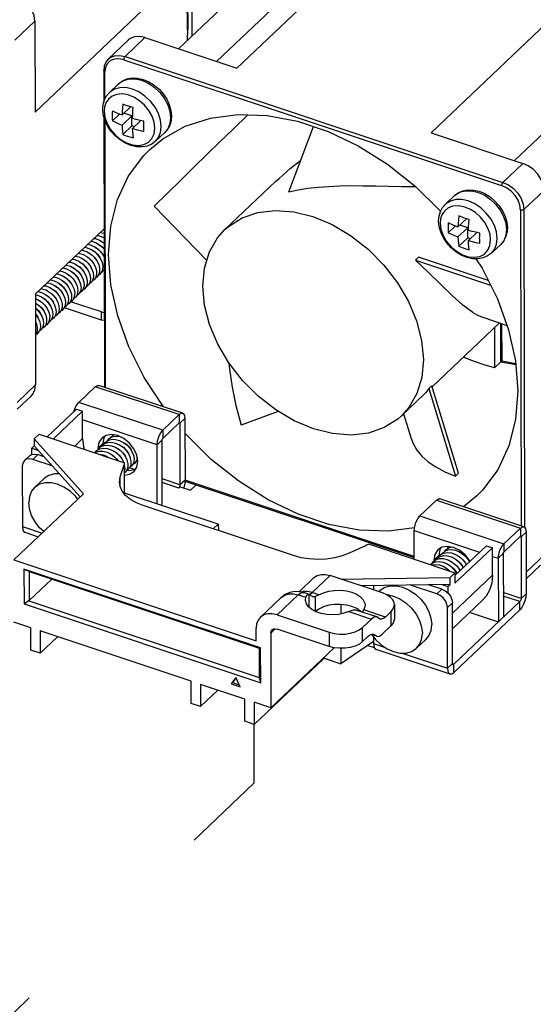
# Model space of a CAD drawing. Extents: x 0 to 1189, y 0 to 841.
# Tile 56 of 256: x 669 to 683, y 206 to 234. Entities that reach past the tile are written whole.
import ezdxf

# ---------------------------------------------------------------- set-up
doc = ezdxf.new("R2010")
doc.units = 0
doc.header["$LTSCALE"] = 65.395
doc.linetypes.add('DASHED', pattern=[0.2, 0.1, -0.1])
doc.layers.get('0').update_dxf_attribs({"linetype": 'CONTINUOUS'})
for name, color, linetype in [('02___PRT_ALL_AXES', 7, 'CONTINUOUS'), ('03_ALL_AXES', 7, 'CONTINUOUS'), ('20_ALL_FEATURES', 7, 'CONTINUOUS')]:
    doc.layers.add(name, color=color, linetype=linetype)

msp = doc.modelspace()

# ---------------------------------------------------------------- linework, layer by layer
at = {"color": 7, "linetype": 'Continuous'}
for p, q in [((673.403, 234.03), (673.393, 238.423)), ((673.403, 238.444), (673.413, 234.051)), ((673.544, 233.87), (673.536, 237.612)), ((673.15, 233.496), (676.121, 236.312)), ((678.326, 236.262), (674.821, 232.94)), ((674.242, 233.133), (676.82, 235.576)), ((672.541, 235.005), (669.036, 231.684)), ((683.892, 234.41), (680.387, 231.088)), ((669.03, 234.289), (668.458, 233.746)), ((669.03, 234.289), (669.036, 231.684)), ((673.408, 233.74), (673.413, 234.051)), ((672.188, 233.816), (671.616, 233.274)), ((672.188, 233.816), (674.821, 232.94)), ((673.403, 234.03), (673.399, 233.732)), ((671.708, 233.746), (671.136, 233.203)), ((671.616, 233.274), (682.448, 229.67)), ((671.581, 233.182), (682.412, 229.578)), ((682.778, 230.293), (685.749, 233.108)), ((671.006, 232.875), (671.008, 231.971)), ((671.042, 232.065), (671.04, 232.841)), ((671.168, 232.244), (671.433, 232.496)), ((671.433, 232.496), (671.447, 232.509)), ((671.778, 231.834), (671.53, 231.6)), ((671.009, 231.556), (671.026, 223.804)), ((671.46, 231.628), (671.254, 231.433)), ((671.811, 231.576), (671.531, 231.31)), ((671.811, 231.576), (671.585, 231.651)), ((671.812, 231.286), (671.811, 231.576)), ((672.902, 231.706), (672.923, 231.522)), ((675.14, 231.606), (674.715, 231.195)), ((671.06, 223.793), (671.043, 231.439)), ((671.812, 231.286), (671.555, 231.043)), ((671.886, 231.262), (671.812, 231.286)), ((672.074, 231.439), (671.832, 231.21)), ((676.307, 229.404), (677.014, 231.272)), ((672.492, 230.847), (672.757, 231.099)), ((680.387, 231.088), (683.02, 230.213)), ((682.448, 229.67), (683.02, 230.213)), ((675.932, 229.693), (674.481, 228.317)), ((675.93, 229.691), (676.032, 229.786)), ((680.796, 229.041), (681.061, 229.293)), ((681.061, 229.293), (681.076, 229.306)), ((683.623, 229.433), (683.051, 228.891)), ((673.964, 227.434), (672.454, 228.99)), ((682.955, 228.877), (682.975, 219.829)), ((683.051, 228.891), (683.071, 219.786)), ((681.088, 228.424), (680.882, 228.229)), ((681.406, 228.631), (681.158, 228.396)), ((681.439, 228.372), (681.213, 228.448)), ((682.53, 228.503), (682.551, 228.319)), ((671.016, 228.34), (669.047, 226.474)), ((681.439, 228.372), (681.159, 228.107)), ((681.44, 228.083), (681.439, 228.372)), ((681.702, 228.236), (681.46, 228.007)), ((681.44, 228.083), (681.183, 227.84)), ((681.514, 228.058), (681.44, 228.083)), ((682.12, 227.644), (682.386, 227.896)), ((680.028, 227.526), (679.939, 227.442)), ((679.939, 227.442), (682.097, 226.724)), ((682.028, 226.861), (680.028, 227.526)), ((681.676, 227.482), (681.85, 227.216)), ((671.018, 227.125), (670.991, 227.134)), ((673.85, 226.701), (673.897, 227.213)), ((669.047, 226.474), (669.053, 223.87)), ((670.942, 225.96), (670.056, 226.254)), ((670.942, 225.96), (671.021, 225.942)), ((670.942, 225.728), (670.942, 225.96)), ((682.348, 225.647), (680.42, 223.82)), ((681.84, 225.816), (682.566, 225.575)), ((682.39, 224.533), (682.387, 225.634)), ((682.412, 225.626), (682.414, 224.561)), ((682.208, 225.514), (682.211, 224.364)), ((682.211, 224.364), (682.39, 224.533)), ((682.39, 224.533), (682.817, 224.454)), ((682.413, 224.563), (682.815, 224.483)), ((668.52, 223.364), (669.053, 223.87)), ((680.194, 223.605), (679.537, 222.983)), ((680.412, 223.847), (680.323, 223.763)), ((680.323, 223.763), (681.087, 221.26)), ((681.177, 221.345), (680.412, 223.847)), ((668.933, 223.562), (668.521, 223.171)), ((669.389, 222.379), (670.224, 223.171)), ((669.562, 222.322), (670.398, 223.114)), ((670.224, 223.171), (670.398, 223.114)), ((670.4, 222.332), (670.398, 223.114)), ((676.005, 223.112), (674.941, 222.722)), ((679.601, 223.043), (679.818, 222.335)), ((672.697, 222.339), (673.171, 222.788)), ((673.189, 222.776), (673.169, 222.782)), ((673.17, 223.019), (673.171, 222.788)), ((673.187, 222.785), (673.189, 222.776)), ((673.332, 222.911), (673.189, 222.776)), ((673.189, 222.776), (673.192, 221.01)), ((672.696, 222.57), (672.697, 222.339)), ((669.151, 222.459), (669.011, 222.326)), ((669.011, 222.326), (670.43, 220.755)), ((669.011, 222.326), (669.011, 222.123)), ((669.151, 222.459), (671.603, 221.643)), ((670.4, 222.332), (670.174, 222.118)), ((672.536, 222.157), (672.679, 222.293)), ((672.683, 220.469), (672.679, 222.293)), ((669.011, 222.123), (668.946, 222.061)), ((668.946, 222.061), (669.119, 222.003)), ((668.946, 221.878), (668.946, 222.061)), ((670.332, 220.661), (669.011, 222.123)), ((668.875, 221.837), (668.732, 221.702)), ((668.875, 221.837), (668.938, 221.876)), ((669.115, 221.873), (668.972, 221.737)), ((669.29, 221.815), (669.115, 221.873)), ((671.603, 221.634), (671.603, 221.643)), ((671.605, 220.739), (671.603, 221.634)), ((671.479, 221.235), (671.594, 221.578)), ((671.594, 221.578), (671.596, 220.75)), ((671.885, 221.445), (671.743, 221.492)), ((671.454, 221.088), (671.479, 221.235)), ((671.48, 220.947), (671.479, 221.235)), ((673.192, 221.01), (672.681, 221.18)), ((673.157, 220.918), (672.682, 221.076)), ((673.336, 221.146), (673.192, 221.01)), ((673.333, 221.118), (679.909, 218.931)), ((679.909, 218.959), (673.336, 221.146)), ((681.087, 221.26), (681.177, 221.345)), ((673.157, 220.918), (673.193, 220.952)), ((673.165, 220.927), (673.157, 220.918)), ((673.172, 220.938), (673.165, 220.927)), ((673.18, 220.955), (673.172, 220.938)), ((673.177, 220.926), (673.172, 220.938)), ((673.192, 221.01), (673.191, 220.993)), ((673.193, 220.952), (673.493, 220.852)), ((673.493, 220.852), (673.66, 221.01)), ((668.427, 218.857), (670.43, 220.755)), ((674.29, 219.881), (671.606, 220.774)), ((681.704, 220.696), (681.318, 220.38)), ((676.443, 218.981), (672.139, 220.413)), ((672.641, 220.43), (672.683, 220.469)), ((674.147, 219.745), (674.29, 219.881)), ((674.291, 219.705), (674.284, 219.699)), ((674.29, 219.881), (674.291, 219.705)), ((682.949, 219.766), (682.949, 219.534)), ((683.11, 219.658), (682.967, 219.522)), ((682.949, 219.534), (682.475, 219.085)), ((682.947, 219.529), (682.967, 219.522)), ((682.966, 219.532), (682.967, 219.522)), ((682.967, 219.522), (682.971, 217.757)), ((678.524, 219.273), (678.044, 219.051)), ((678.621, 219.308), (681.073, 218.492)), ((680.867, 219.189), (680.859, 219.245)), ((681.973, 219.263), (681.073, 218.41)), ((682.146, 219.205), (681.074, 218.188)), ((681.973, 219.263), (682.146, 219.205)), ((682.148, 218.422), (682.146, 219.205)), ((682.475, 219.317), (682.475, 219.085)), ((668.427, 218.857), (675.373, 216.546)), ((682.315, 218.904), (682.458, 219.039)), ((682.458, 219.039), (682.462, 217.216)), ((683.113, 218.509), (683.646, 219.014)), ((675.503, 216.342), (668.719, 218.598)), ((668.719, 218.598), (668.864, 218.532)), ((668.719, 218.598), (668.722, 217.6)), ((668.873, 218.526), (668.864, 218.532)), ((668.864, 218.532), (668.865, 217.693)), ((683.525, 218.707), (683.113, 218.316)), ((668.865, 217.693), (669.518, 218.312)), ((668.873, 218.526), (675.466, 216.333)), ((677.019, 218.341), (676.605, 217.949)), ((676.981, 217.921), (677.5, 218.412)), ((678.995, 217.915), (677.5, 218.412)), ((677.824, 218.304), (680.933, 218.359)), ((681.073, 218.492), (680.933, 218.359)), ((680.933, 218.157), (680.933, 218.359)), ((682.148, 218.422), (681.001, 217.335)), ((681.073, 218.492), (681.074, 218.188)), ((680.933, 218.157), (678.403, 218.112)), ((680.699, 218.019), (680.317, 218.146)), ((680.699, 218.019), (680.556, 217.883)), ((680.694, 218.152), (680.868, 218.095)), ((680.868, 218.095), (680.933, 218.157)), ((680.868, 218.095), (680.868, 217.911)), ((668.722, 217.6), (668.841, 217.69)), ((668.865, 217.693), (668.841, 217.69)), ((675.474, 215.483), (668.841, 217.69)), ((675.493, 217.213), (676.082, 217.772)), ((675.973, 217.284), (676.583, 217.862)), ((676.082, 217.772), (676.096, 217.784)), ((676.082, 217.772), (676.082, 217.772)), ((676.583, 217.862), (676.8, 217.79)), ((676.738, 217.922), (676.625, 217.948)), ((676.72, 217.95), (676.673, 217.937)), ((676.847, 217.951), (676.72, 217.95)), ((676.897, 217.869), (676.738, 217.922)), ((676.789, 217.716), (676.8, 217.79)), ((676.981, 217.921), (676.847, 217.951)), ((676.911, 217.864), (676.897, 217.868)), ((676.897, 217.498), (676.897, 217.868)), ((676.909, 217.872), (676.924, 217.877)), ((676.924, 217.877), (676.981, 217.921)), ((677.171, 217.857), (676.981, 217.921)), ((677.065, 217.805), (677.066, 217.387)), ((681.872, 217.714), (681.002, 216.889)), ((682.971, 217.757), (682.46, 217.927)), ((682.935, 217.665), (682.46, 217.823)), ((683.114, 217.892), (682.971, 217.757)), ((668.722, 217.6), (675.505, 215.343)), ((677.799, 217.584), (677.799, 217.31)), ((678.219, 217.428), (678.233, 217.424)), ((678.835, 217.224), (678.233, 217.424)), ((679.078, 217.223), (678.459, 217.429)), ((679.337, 217.577), (679.338, 217.172)), ((681, 217.629), (680.857, 217.494)), ((681.004, 215.893), (681, 217.629)), ((681.04, 215.869), (682.935, 217.665)), ((682.936, 217.433), (682.935, 217.665)), ((675.973, 217.284), (677.468, 216.787)), ((678.034, 217.379), (678.68, 217.164)), ((678.387, 217.373), (678.369, 217.393)), ((678.68, 217.164), (678.427, 216.925)), ((678.922, 217.163), (678.835, 217.224)), ((679.239, 217.376), (679.078, 217.223)), ((679.239, 217.376), (679.24, 216.97)), ((668.913, 216.915), (668.431, 217.075)), ((668.914, 216.278), (668.913, 216.915)), ((675.373, 216.546), (675.372, 216.906)), ((675.794, 216.765), (675.923, 216.888)), ((677.469, 216.382), (675.974, 216.879)), ((678.428, 216.52), (678.427, 216.925)), ((679.24, 216.97), (678.988, 216.731)), ((673.512, 215.385), (669.183, 216.825)), ((669.183, 216.825), (669.185, 216.188)), ((669.185, 216.188), (669.682, 216.659)), ((675.794, 216.765), (675.798, 214.624)), ((677.468, 216.787), (677.469, 216.382)), ((678.589, 216.673), (678.428, 216.52)), ((678.589, 216.673), (678.646, 216.716)), ((678.832, 216.672), (678.671, 216.725)), ((678.694, 216.734), (678.788, 216.702)), ((678.745, 216.733), (678.832, 216.672)), ((669.185, 216.188), (668.914, 216.278)), ((675.503, 216.342), (675.467, 216.336)), ((675.468, 215.496), (675.467, 216.336)), ((675.505, 215.343), (675.503, 216.342)), ((677.615, 216.345), (675.798, 214.624)), ((677.801, 216.329), (677.802, 215.885)), ((678.74, 216.521), (677.802, 215.885)), ((675.318, 214.147), (677.321, 216.045)), ((677.321, 216.067), (677.321, 216.045)), ((677.321, 216.045), (677.802, 215.885)), ((680.861, 215.757), (681.004, 215.893)), ((681.006, 215.88), (681.04, 215.869)), ((681.029, 215.861), (681.04, 215.869)), ((681.041, 215.637), (681.04, 215.869)), ((674.789, 215.487), (674.66, 215.313)), ((674.793, 215.478), (674.696, 215.347)), ((674.92, 215.227), (674.789, 215.487)), ((675.474, 215.483), (675.468, 215.496)), ((675.505, 215.343), (675.474, 215.483)), ((673.513, 214.748), (673.512, 215.385)), ((675.046, 214.874), (673.782, 215.294)), ((673.782, 215.294), (673.784, 214.658)), ((674.66, 215.313), (674.696, 215.347)), ((674.66, 215.313), (674.92, 215.227)), ((674.696, 215.347), (674.892, 215.282)), ((673.784, 214.658), (674.281, 215.129)), ((675.048, 214.237), (675.046, 214.874)), ((673.784, 214.658), (673.513, 214.748)), ((675.798, 214.624), (675.317, 214.784)), ((675.317, 214.784), (675.318, 214.147)), ((675.318, 214.147), (675.048, 214.237))]:
    msp.add_line(p, q, dxfattribs=at)
at = {"color": 3, "linetype": 'Continuous'}
for p, q in [((670.942, 225.728), (669.878, 226.082)), ((671.021, 225.711), (670.942, 225.728)), ((670.763, 223.82), (670.289, 223.371)), ((673.17, 223.019), (670.763, 223.82)), ((673.27, 223.058), (670.863, 223.858)), ((672.696, 222.57), (670.289, 223.371)), ((670.151, 223.102), (670.176, 223.187)), ((672.536, 222.157), (670.399, 222.868)), ((672.696, 222.57), (673.17, 223.019)), ((673.332, 222.911), (673.336, 221.146)), ((672.54, 220.463), (672.536, 222.157)), ((669.527, 221.553), (668.972, 221.737)), ((668.672, 221.548), (668.676, 219.811)), ((680.068, 220.118), (680.542, 220.567)), ((680.542, 220.567), (682.949, 219.766)), ((683.049, 219.804), (680.642, 220.605)), ((680.068, 220.118), (682.475, 219.317)), ((668.676, 219.811), (669.237, 219.624)), ((679.908, 219.705), (681.781, 219.081)), ((679.909, 218.879), (679.908, 219.705)), ((682.949, 219.766), (682.475, 219.317)), ((683.11, 219.658), (683.114, 217.892)), ((668.744, 219.649), (669.128, 219.521)), ((682.147, 218.959), (682.315, 218.904)), ((682.315, 218.904), (682.319, 217.08)), ((678.736, 218.118), (678.737, 218.001)), ((680.556, 217.883), (679.795, 218.136)), ((680.861, 215.757), (680.857, 217.494)), ((682.936, 217.433), (681.041, 215.637)), ((682.319, 217.08), (681.493, 217.355)), ((678.74, 216.652), (678.74, 216.463)), ((678.577, 216.411), (678.762, 216.349)), ((678.74, 216.463), (679.07, 216.353)), ((678.74, 216.463), (678.747, 216.389)), ((678.808, 216.3), (680.929, 215.594)), ((679.557, 216.191), (680.861, 215.757))]:
    msp.add_line(p, q, dxfattribs=at)
at = {"color": 7, "linetype": 'DASHED'}
for p, q in [((675.322, 212.478), (675.318, 214.147)), ((654.688, 192.762), (675.322, 212.478))]:
    msp.add_line(p, q, dxfattribs=at)
at = {"color": 7, "linetype": 'Continuous'}
for points in [[(669.03, 234.289), (669.01, 234.446), (668.949, 234.605), (668.853, 234.756), (668.729, 234.89), (668.584, 234.996), (668.427, 235.068)], [(673.413, 234.051), (673.412, 234.045), (673.403, 234.03)], [(672.188, 233.816), (672.032, 233.848), (671.887, 233.839), (671.763, 233.788), (671.708, 233.745)], [(671.136, 233.203), (671.066, 233.114), (671.021, 233.003), (671.006, 232.875)], [(671.581, 233.182), (671.441, 233.211), (671.31, 233.203), (671.198, 233.157), (671.112, 233.078), (671.058, 232.97), (671.04, 232.841)], [(671.136, 233.203), (671.191, 233.246), (671.316, 233.297), (671.461, 233.306), (671.616, 233.274)], [(671.616, 233.274), (671.603, 233.257), (671.591, 233.233), (671.583, 233.207), (671.581, 233.182)], [(671.04, 232.841), (671.02, 232.852), (671.008, 232.866), (671.006, 232.875)], [(671.433, 232.496), (671.542, 232.577), (671.672, 232.633), (671.818, 232.66), (671.976, 232.655), (672.138, 232.618)], [(671.447, 232.509), (671.578, 232.591), (671.735, 232.634), (671.91, 232.635), (672.094, 232.593), (672.278, 232.512), (672.453, 232.395), (672.61, 232.248), (672.741, 232.079), (672.84, 231.895), (672.902, 231.706)], [(672.657, 231.27), (672.636, 231.454), (672.574, 231.643), (672.476, 231.827), (672.344, 231.996), (672.187, 232.143), (672.012, 232.26), (671.828, 232.342), (671.644, 232.383), (671.469, 232.382), (671.313, 232.34), (671.182, 232.257), (671.168, 232.244)], [(672.138, 232.618), (672.3, 232.551), (672.452, 232.457), (672.591, 232.34), (672.712, 232.205), (672.812, 232.055), (672.886, 231.896)], [(670.978, 231.771), (670.99, 231.911), (671.028, 232.038), (671.088, 232.15), (671.168, 232.244)], [(672.469, 231.224), (672.45, 231.391), (672.392, 231.562), (672.3, 231.727), (672.178, 231.878), (672.032, 232.009), (671.87, 232.109), (671.702, 232.175), (671.535, 232.202), (671.379, 232.189), (671.245, 232.137), (671.142, 232.053), (671.07, 231.945), (671.031, 231.825), (671.02, 231.706)], [(671.553, 231.912), (671.543, 231.806), (671.535, 231.702), (671.53, 231.6)], [(671.854, 231.811), (671.751, 231.842), (671.651, 231.876), (671.553, 231.912)], [(671.831, 231.499), (671.836, 231.601), (671.844, 231.706), (671.854, 231.811)], [(672.886, 231.896), (672.932, 231.733), (672.947, 231.573)], [(672.492, 230.847), (672.383, 230.766), (672.254, 230.71), (672.107, 230.684), (671.949, 230.688), (671.787, 230.725), (671.626, 230.792), (671.473, 230.886), (671.334, 231.003), (671.213, 231.138), (671.113, 231.288), (671.039, 231.448), (670.994, 231.61), (670.978, 231.771)], [(671.02, 231.706), (671.042, 231.533), (671.104, 231.355), (671.204, 231.184), (671.335, 231.029), (671.489, 230.899), (671.659, 230.803), (671.834, 230.745), (672.003, 230.728), (672.158, 230.755), (672.288, 230.823), (672.387, 230.928), (672.449, 231.065), (672.469, 231.224)], [(671.253, 231.722), (671.252, 231.672), (671.251, 231.622), (671.251, 231.575)], [(671.251, 231.575), (671.251, 231.527), (671.252, 231.479), (671.254, 231.433)], [(671.253, 231.722), (671.299, 231.7), (671.349, 231.676), (671.405, 231.651), (671.465, 231.626), (671.53, 231.6)], [(672.156, 231.422), (672.046, 231.445), (671.937, 231.471), (671.831, 231.499)], [(672.314, 230.603), (672.7, 230.919), (673.341, 231.279), (674.065, 231.513), (674.854, 231.617), (675.691, 231.586), (676.558, 231.424)], [(672.947, 231.573), (672.935, 231.432), (672.897, 231.305), (672.838, 231.193), (672.757, 231.099)], [(672.923, 231.522), (672.902, 231.352), (672.842, 231.204), (672.757, 231.099)], [(671.254, 231.433), (671.343, 231.39), (671.435, 231.349), (671.531, 231.31)], [(671.531, 231.31), (671.536, 231.218), (671.545, 231.129), (671.555, 231.043)], [(672.153, 231.274), (672.153, 231.323), (672.154, 231.372), (672.156, 231.422)], [(672.156, 231.132), (672.155, 231.179), (672.154, 231.226), (672.153, 231.274)], [(672.492, 230.847), (672.576, 230.952), (672.637, 231.1), (672.657, 231.27)], [(676.558, 231.424), (677.435, 231.132), (678.303, 230.718), (679.141, 230.19), (679.932, 229.561), (680.657, 228.845), (680.66, 228.842)], [(671.555, 231.043), (671.653, 231.007), (671.753, 230.974), (671.856, 230.943)], [(671.832, 231.21), (671.938, 231.182), (672.046, 231.156), (672.156, 231.132)], [(671.856, 230.943), (671.845, 231.029), (671.837, 231.118), (671.832, 231.21)], [(674.715, 231.195), (674.338, 230.828), (673.964, 230.465), (673.591, 230.102), (673.218, 229.738), (672.84, 229.368), (672.454, 228.99)], [(671.142, 227.602), (671.205, 228.421), (671.399, 229.179), (671.717, 229.857), (672.154, 230.442), (672.314, 230.603)], [(676.032, 229.786), (676.354, 230.066), (676.645, 230.298)], [(683.623, 229.433), (683.602, 229.591), (683.542, 229.75), (683.446, 229.901), (683.321, 230.035), (683.176, 230.141), (683.02, 230.213)], [(676.307, 229.404), (676.576, 229.459), (676.857, 229.503), (677.149, 229.535), (677.455, 229.557), (677.775, 229.571), (678.105, 229.577), (678.446, 229.576), (678.798, 229.571), (679.163, 229.563), (679.54, 229.554), (679.933, 229.548), (679.946, 229.547)], [(682.412, 229.578), (682.415, 229.603), (682.423, 229.629), (682.434, 229.653), (682.448, 229.67)], [(682.955, 228.877), (682.936, 229.018), (682.882, 229.162), (682.796, 229.298), (682.683, 229.419), (682.553, 229.514), (682.412, 229.578)], [(682.448, 229.67), (682.604, 229.599), (682.749, 229.493), (682.874, 229.359), (682.97, 229.207), (683.03, 229.048), (683.051, 228.891)], [(681.061, 229.293), (681.17, 229.374), (681.3, 229.43), (681.446, 229.456), (681.604, 229.452), (681.767, 229.415)], [(681.076, 229.306), (681.206, 229.388), (681.363, 229.431), (681.538, 229.431), (681.722, 229.39), (681.906, 229.309), (682.081, 229.192), (682.238, 229.045), (682.369, 228.875), (682.468, 228.691), (682.53, 228.503)], [(681.767, 229.415), (681.928, 229.348), (682.08, 229.254), (682.219, 229.137), (682.34, 229.001), (682.44, 228.851), (682.514, 228.692)], [(680.606, 228.567), (680.619, 228.707), (680.656, 228.835), (680.716, 228.947), (680.796, 229.041)], [(682.097, 228.021), (682.078, 228.188), (682.02, 228.358), (681.928, 228.524), (681.806, 228.675), (681.66, 228.805), (681.498, 228.906), (681.33, 228.972), (681.163, 228.999), (681.007, 228.986), (680.873, 228.934), (680.77, 228.849), (680.698, 228.741), (680.66, 228.622), (680.649, 228.503)], [(682.285, 228.067), (682.264, 228.251), (682.203, 228.44), (682.104, 228.623), (681.972, 228.793), (681.815, 228.94), (681.64, 229.057), (681.456, 229.138), (681.272, 229.18), (681.097, 229.179), (680.941, 229.136), (680.81, 229.054), (680.796, 229.041)], [(674.481, 228.317), (674.585, 228.408), (674.973, 228.653), (675.424, 228.807), (675.922, 228.865), (676.454, 228.825), (677.002, 228.689), (677.551, 228.46), (678.083, 228.146), (678.583, 227.756), (679.035, 227.302), (679.425, 226.798), (679.742, 226.259), (679.975, 225.702), (680.119, 225.142), (680.168, 224.599)], [(681.182, 228.708), (681.171, 228.602), (681.164, 228.498), (681.158, 228.396)], [(681.482, 228.608), (681.38, 228.639), (681.279, 228.672), (681.182, 228.708)], [(682.514, 228.692), (682.56, 228.53), (682.576, 228.369)], [(683.051, 228.891), (683.033, 228.88), (683.008, 228.873), (682.981, 228.872), (682.955, 228.877)], [(682.12, 227.644), (682.011, 227.563), (681.882, 227.507), (681.735, 227.48), (681.578, 227.485), (681.415, 227.522), (681.254, 227.589), (681.101, 227.682), (680.962, 227.799), (680.841, 227.935), (680.742, 228.085), (680.667, 228.244), (680.622, 228.407), (680.606, 228.567)], [(680.649, 228.503), (680.67, 228.329), (680.732, 228.152), (680.832, 227.98), (680.963, 227.825), (681.118, 227.696), (681.287, 227.599), (681.462, 227.541), (681.631, 227.525), (681.786, 227.552), (681.916, 227.619), (682.015, 227.725), (682.077, 227.861), (682.097, 228.021)], [(680.881, 228.519), (680.88, 228.468), (680.879, 228.419), (680.879, 228.371)], [(680.881, 228.519), (680.927, 228.496), (680.978, 228.472), (681.033, 228.448), (681.093, 228.422), (681.158, 228.396)], [(681.459, 228.296), (681.464, 228.398), (681.472, 228.502), (681.482, 228.608)], [(673.897, 227.213), (674.038, 227.677), (674.27, 228.08), (674.481, 228.317)], [(680.879, 228.371), (680.879, 228.323), (680.88, 228.276), (680.882, 228.229)], [(680.882, 228.229), (680.971, 228.186), (681.064, 228.145), (681.159, 228.107)], [(681.784, 228.219), (681.674, 228.242), (681.565, 228.268), (681.459, 228.296)], [(681.781, 228.071), (681.782, 228.12), (681.782, 228.169), (681.784, 228.219)], [(682.576, 228.369), (682.563, 228.229), (682.526, 228.102), (682.466, 227.99), (682.386, 227.896)], [(682.551, 228.319), (682.531, 228.149), (682.47, 228.001), (682.386, 227.896)], [(681.159, 228.107), (681.165, 228.015), (681.173, 227.926), (681.183, 227.84)], [(681.183, 227.84), (681.281, 227.804), (681.381, 227.771), (681.484, 227.74)], [(681.46, 228.007), (681.566, 227.978), (681.674, 227.952), (681.785, 227.929)], [(681.484, 227.74), (681.474, 227.826), (681.465, 227.915), (681.46, 228.007)], [(681.785, 227.929), (681.783, 227.976), (681.782, 228.023), (681.781, 228.071)], [(682.12, 227.644), (682.204, 227.749), (682.265, 227.897), (682.285, 228.067)], [(672.717, 223.242), (672.716, 223.242), (672.168, 224.084), (671.728, 224.96), (671.406, 225.852), (671.209, 226.739), (671.142, 227.602)], [(681.584, 225.941), (681.296, 226.156), (681.004, 226.42), (680.681, 226.734), (680.315, 227.091), (679.939, 227.442)], [(681.85, 227.216), (682.29, 226.34), (682.612, 225.448), (682.809, 224.561), (682.876, 223.698)], [(676.467, 222.84), (675.935, 223.154), (675.435, 223.544), (674.983, 223.998), (674.593, 224.502), (674.276, 225.041), (674.042, 225.598), (673.899, 226.157), (673.85, 226.701)], [(681.584, 225.941), (681.724, 225.863), (681.84, 225.816)], [(674.59, 224.507), (674.608, 224.324), (674.687, 223.809), (674.797, 223.277), (674.941, 222.722)], [(680.168, 224.599), (680.121, 224.087), (679.98, 223.623), (679.748, 223.22), (679.537, 222.982)], [(682.211, 224.364), (681.91, 224.449), (681.609, 224.549), (681.308, 224.664)], [(682.39, 224.533), (682.407, 224.551), (682.414, 224.561), (682.414, 224.561)], [(668.933, 223.562), (668.973, 223.607), (669.033, 223.726), (669.053, 223.87)], [(680.323, 223.763), (680.242, 223.655), (680.193, 223.604)], [(682.876, 223.698), (682.812, 222.879), (682.619, 222.121), (682.3, 221.443), (681.863, 220.858), (681.704, 220.696)], [(673.171, 222.788), (673.178, 222.792), (673.182, 222.792)], [(673.182, 222.792), (673.183, 222.791), (673.187, 222.785)], [(679.537, 222.982), (679.433, 222.891), (679.045, 222.646), (678.594, 222.493), (678.096, 222.435), (677.564, 222.475), (677.015, 222.611), (676.467, 222.84)], [(679.916, 219.782), (679.164, 219.683), (678.326, 219.713), (677.46, 219.876), (676.583, 220.168), (675.715, 220.582), (674.877, 221.11), (674.086, 221.738), (673.36, 222.455), (673.333, 222.489)], [(670.4, 222.332), (670.423, 222.098), (670.443, 222.029)], [(672.679, 222.293), (672.68, 222.305), (672.684, 222.318), (672.69, 222.33), (672.697, 222.339)], [(679.818, 222.335), (679.873, 222.19), (679.98, 222.002), (680.123, 221.828), (680.303, 221.667), (680.521, 221.52), (680.781, 221.384), (681.087, 221.26)], [(668.938, 221.876), (669.022, 221.889), (669.115, 221.873)], [(671.594, 221.578), (671.6, 221.6), (671.603, 221.621), (671.603, 221.634)], [(671.633, 220.704), (671.533, 220.829), (671.473, 220.962), (671.454, 221.088)], [(673.191, 220.993), (673.187, 220.974), (673.18, 220.955)], [(672.139, 220.413), (671.941, 220.493), (671.77, 220.591), (671.633, 220.704)], [(682.949, 219.534), (682.956, 219.538), (682.96, 219.538)], [(682.96, 219.538), (682.962, 219.538), (682.966, 219.532)], [(678.621, 219.308), (678.587, 219.298), (678.555, 219.286), (678.524, 219.273)], [(678.044, 219.051), (677.842, 218.973), (677.619, 218.917), (677.383, 218.883), (677.14, 218.872), (676.898, 218.885), (676.663, 218.922), (676.443, 218.981)], [(682.458, 219.039), (682.459, 219.052), (682.463, 219.065), (682.469, 219.076), (682.475, 219.085)], [(677.019, 218.341), (677.03, 218.351), (677.125, 218.411), (677.238, 218.442), (677.365, 218.442), (677.5, 218.412)], [(682.148, 218.422), (682.128, 218.197), (682.065, 217.994), (681.964, 217.817), (681.871, 217.713)], [(677.171, 217.857), (677.304, 217.92), (677.457, 217.964), (677.624, 217.987), (677.795, 217.99), (677.963, 217.971), (678.119, 217.931), (678.256, 217.873), (678.366, 217.8), (678.445, 217.714), (678.488, 217.621), (678.495, 217.56)], [(680.699, 218.019), (680.792, 217.974), (680.876, 217.905), (680.943, 217.818), (680.986, 217.724), (681, 217.629)], [(676.625, 217.948), (676.483, 217.953), (676.342, 217.925), (676.209, 217.867), (676.082, 217.772)], [(676.096, 217.784), (676.199, 217.851), (676.318, 217.887), (676.448, 217.891), (676.583, 217.862)], [(676.583, 217.862), (676.639, 217.905), (676.693, 217.925), (676.738, 217.922)], [(677.095, 217.372), (676.973, 217.436), (676.878, 217.514), (676.816, 217.602), (676.789, 217.695), (676.789, 217.716)], [(676.897, 217.868), (676.856, 217.863), (676.822, 217.836), (676.8, 217.79)], [(676.955, 217.834), (676.937, 217.85), (676.918, 217.862), (676.911, 217.864)], [(676.999, 217.803), (676.986, 217.809), (676.955, 217.834)], [(677.065, 217.805), (677.024, 217.799), (676.999, 217.803)], [(677.171, 217.857), (677.132, 217.835), (677.096, 217.818), (677.065, 217.805)], [(679.337, 217.577), (679.331, 217.631), (679.292, 217.716), (679.221, 217.794), (679.12, 217.861), (678.995, 217.915)], [(682.971, 217.757), (682.969, 217.737), (682.964, 217.716), (682.956, 217.696), (682.946, 217.678), (682.935, 217.665)], [(678.369, 217.393), (678.258, 217.467), (678.121, 217.526), (677.965, 217.565), (677.796, 217.584), (677.624, 217.582), (677.458, 217.558), (677.304, 217.514), (677.171, 217.451), (677.077, 217.381)], [(678.034, 217.379), (678.107, 217.409), (678.17, 217.426), (678.219, 217.428)], [(678.397, 217.37), (678.415, 217.379), (678.439, 217.4), (678.459, 217.429)], [(678.495, 217.56), (678.493, 217.524), (678.459, 217.429)], [(679.239, 217.376), (679.304, 217.456), (679.335, 217.543), (679.337, 217.577)], [(675.493, 217.213), (675.432, 217.137), (675.387, 217.03), (675.372, 216.906)], [(675.973, 217.284), (675.838, 217.314), (675.711, 217.314), (675.598, 217.283), (675.503, 217.223), (675.493, 217.213)], [(678.034, 217.379), (677.891, 217.329), (677.732, 217.297), (677.566, 217.286), (677.398, 217.295), (677.239, 217.324), (677.095, 217.372)], [(678.835, 217.224), (678.791, 217.228), (678.737, 217.208), (678.68, 217.164)], [(679.078, 217.223), (679.021, 217.18), (678.967, 217.16), (678.922, 217.163)], [(679.338, 217.172), (679.335, 217.138), (679.305, 217.051), (679.24, 216.97)], [(675.794, 216.765), (675.802, 216.816), (675.83, 216.858)], [(675.83, 216.858), (675.868, 216.881), (675.918, 216.889), (675.974, 216.879)], [(677.468, 216.787), (677.612, 216.751), (677.765, 216.733), (677.922, 216.736), (678.073, 216.758), (678.212, 216.798), (678.332, 216.855), (678.427, 216.925)], [(678.646, 216.716), (678.7, 216.736), (678.745, 216.733)], [(678.832, 216.672), (678.877, 216.668), (678.931, 216.688), (678.988, 216.731)], [(678.428, 216.52), (678.333, 216.45), (678.213, 216.393), (678.074, 216.353), (677.923, 216.331), (677.766, 216.328), (677.613, 216.345), (677.469, 216.382)], [(681.004, 215.893), (681.006, 215.876), (681.011, 215.865), (681.018, 215.86)], [(681.018, 215.86), (681.019, 215.86), (681.029, 215.861)]]:
    msp.add_lwpolyline(points, dxfattribs=at)
at = {"color": 3, "linetype": 'Continuous'}
for points in [[(670.763, 223.82), (670.825, 223.858), (670.863, 223.858)], [(670.176, 223.187), (670.228, 223.293), (670.289, 223.371)], [(673.17, 223.019), (673.232, 223.058), (673.27, 223.057)], [(673.27, 223.057), (673.284, 223.051), (673.319, 222.999), (673.332, 222.911)], [(672.536, 222.157), (672.548, 222.268), (672.583, 222.386), (672.635, 222.492), (672.696, 222.57)], [(668.732, 221.702), (668.686, 221.632), (668.672, 221.548)], [(668.972, 221.737), (668.879, 221.754), (668.795, 221.741), (668.732, 221.702)], [(673.336, 221.146), (673.329, 221.058), (673.308, 220.964), (673.292, 220.918)], [(680.542, 220.567), (680.603, 220.605), (680.642, 220.605)], [(679.908, 219.705), (679.92, 219.816), (679.954, 219.933), (680.006, 220.039), (680.068, 220.118)], [(668.676, 219.811), (668.689, 219.713), (668.728, 219.656), (668.744, 219.649)], [(682.949, 219.766), (683.01, 219.804), (683.049, 219.804)], [(683.049, 219.804), (683.063, 219.797), (683.098, 219.746), (683.11, 219.658)], [(682.315, 218.904), (682.327, 219.015), (682.361, 219.133), (682.413, 219.238), (682.475, 219.317)], [(680.857, 217.494), (680.842, 217.588), (680.8, 217.683), (680.733, 217.769), (680.649, 217.838), (680.556, 217.883)], [(683.114, 217.892), (683.106, 217.795), (683.08, 217.69), (683.041, 217.588), (682.991, 217.5), (682.936, 217.433)], [(678.747, 216.389), (678.768, 216.334), (678.801, 216.303), (678.808, 216.3)], [(680.861, 215.757), (680.87, 215.676), (680.896, 215.619), (680.93, 215.594)], [(680.93, 215.594), (680.935, 215.593), (680.985, 215.599), (681.041, 215.637)]]:
    msp.add_lwpolyline(points, dxfattribs=at)
at = {"layer": '02___PRT_ALL_AXES', "color": 3, "linetype": 'Continuous'}
for p, q in [((671.072, 222.423), (670.952, 222.349)), ((671.585, 222.331), (671.408, 222.417)), ((670.838, 222.057), (670.843, 222.021)), ((671.953, 221.516), (671.981, 221.677)), ((671.867, 221.384), (671.953, 221.516)), ((680.7, 219.22), (680.58, 219.146)), ((680.86, 219.245), (680.7, 219.22)), ((681.036, 219.213), (680.86, 219.245)), ((680.466, 218.854), (680.471, 218.822))]:
    msp.add_line(p, q, dxfattribs=at)
at = {"layer": '02___PRT_ALL_AXES', "color": 7, "linetype": 'Continuous'}
for p, q in [((671.008, 222.353), (670.981, 222.193)), ((671.042, 222.405), (671.008, 222.353)), ((670.838, 222.057), (670.981, 222.193)), ((670.981, 222.193), (670.986, 222.158)), ((671.667, 221.432), (671.73, 221.421)), ((671.73, 221.421), (671.889, 221.446)), ((671.889, 221.446), (671.919, 221.464)), ((680.636, 219.15), (680.609, 218.989)), ((680.67, 219.202), (680.636, 219.15)), ((680.466, 218.854), (680.609, 218.989)), ((680.609, 218.989), (680.614, 218.954))]:
    msp.add_line(p, q, dxfattribs=at)
at = {"layer": '02___PRT_ALL_AXES', "color": 3, "linetype": 'Continuous'}
for points in [[(670.952, 222.349), (670.865, 222.218), (670.838, 222.057)], [(671.408, 222.417), (671.231, 222.449), (671.072, 222.423)], [(671.981, 221.677), (671.952, 221.856), (671.871, 222.036), (671.744, 222.2), (671.585, 222.331)], [(671.604, 221.288), (671.746, 221.31), (671.867, 221.384)], [(680.58, 219.146), (680.493, 219.014), (680.466, 218.854)], [(681.505, 218.819), (681.499, 218.833), (681.372, 218.997), (681.213, 219.128), (681.036, 219.213)]]:
    msp.add_lwpolyline(points, dxfattribs=at)
at = {"layer": '03_ALL_AXES', "color": 7, "linetype": 'Continuous'}
for p, q in [((669.022, 220.93), (669.29, 221.184)), ((678.886, 217.951), (678.918, 217.981)), ((678.918, 217.981), (678.932, 217.994)), ((678.932, 217.994), (679.063, 218.076)), ((679.578, 218.078), (679.762, 217.997)), ((679.111, 217.865), (679.126, 217.865)), ((680.226, 217.563), (680.325, 217.38)), ((679.958, 217.309), (680.057, 217.125)), ((679.974, 216.33), (680.242, 216.584))]:
    msp.add_line(p, q, dxfattribs=at)
for points in [[(669.682, 221.027), (669.498, 221.069), (669.323, 221.068), (669.166, 221.025), (669.036, 220.943), (669.022, 220.93)], [(669.435, 221.28), (669.304, 221.197), (669.29, 221.184)], [(669.734, 221.323), (669.591, 221.322), (669.435, 221.28)], [(669.022, 220.93), (668.937, 220.825), (668.877, 220.677), (668.856, 220.507)], [(670.264, 220.597), (670.198, 220.682), (670.041, 220.829), (669.866, 220.946), (669.682, 221.027)], [(669.287, 219.671), (669.169, 219.781), (669.038, 219.95), (668.939, 220.134), (668.877, 220.323), (668.856, 220.507)], [(679.063, 218.076), (679.219, 218.119), (679.394, 218.12), (679.578, 218.078)], [(679.762, 217.997), (679.938, 217.88), (680.095, 217.733), (680.226, 217.563)], [(679.126, 217.865), (679.31, 217.824), (679.494, 217.743), (679.669, 217.626)], [(679.669, 217.626), (679.826, 217.479), (679.958, 217.309)], [(680.057, 217.125), (680.118, 216.937), (680.139, 216.753)], [(680.325, 217.38), (680.386, 217.191), (680.407, 217.007)], [(680.242, 216.584), (680.326, 216.689), (680.387, 216.837), (680.407, 217.007)], [(678.687, 216.72), (678.797, 216.578), (678.954, 216.431), (679.129, 216.313), (679.314, 216.232), (679.498, 216.191), (679.672, 216.192), (679.829, 216.234)], [(679.974, 216.33), (680.058, 216.435), (680.119, 216.583), (680.139, 216.753)], [(679.829, 216.234), (679.96, 216.317), (679.974, 216.33)]]:
    msp.add_lwpolyline(points, dxfattribs=at)
at = {"layer": '20_ALL_FEATURES', "color": 7, "linetype": 'Continuous'}
for p, q in [((670.64, 227.984), (670.654, 227.983)), ((670.654, 227.983), (670.768, 227.947)), ((670.728, 228.067), (670.771, 228.061)), ((670.771, 228.061), (670.885, 228.019)), ((670.283, 227.645), (670.297, 227.644)), ((670.297, 227.644), (670.412, 227.607)), ((670.37, 227.728), (670.415, 227.722)), ((670.415, 227.722), (670.529, 227.679)), ((669.925, 227.306), (669.941, 227.304)), ((669.941, 227.304), (670.055, 227.268)), ((670.013, 227.389), (670.059, 227.383)), ((670.059, 227.383), (670.173, 227.34)), ((670.173, 227.34), (670.28, 227.272)), ((670.281, 227.273), (670.318, 227.248)), ((670.594, 227.306), (670.659, 227.201)), ((670.702, 227.366), (670.761, 227.259)), ((670.808, 227.425), (670.861, 227.317)), ((670.861, 227.317), (670.888, 227.209)), ((670.913, 227.483), (670.96, 227.374)), ((670.96, 227.374), (670.98, 227.267)), ((669.655, 227.05), (669.703, 227.043)), ((669.703, 227.043), (669.816, 227)), ((670.055, 227.268), (670.165, 227.206)), ((670.345, 227.025), (670.404, 226.918)), ((670.451, 227.084), (670.504, 226.976)), ((670.556, 227.143), (670.603, 227.034)), ((670.603, 227.034), (670.622, 226.927)), ((670.659, 227.201), (670.699, 227.092)), ((670.699, 227.092), (670.712, 226.986)), ((670.761, 227.259), (670.795, 227.15)), ((670.801, 227.047), (670.779, 226.955)), ((670.795, 227.15), (670.801, 227.047)), ((670.887, 227.107), (670.859, 227.02)), ((670.888, 227.209), (670.887, 227.107)), ((670.972, 227.169), (670.937, 227.086)), ((670.949, 227.097), (670.94, 227.094)), ((671.014, 227.153), (670.949, 227.097)), ((670.98, 227.267), (670.972, 227.169)), ((671.018, 227.161), (671.014, 227.153)), ((669.297, 226.711), (669.347, 226.704)), ((669.567, 226.967), (669.585, 226.965)), ((669.585, 226.965), (669.699, 226.928)), ((669.907, 226.783), (669.988, 226.685)), ((670.094, 226.744), (670.147, 226.636)), ((670.199, 226.802), (670.245, 226.694)), ((670.237, 226.966), (670.302, 226.861)), ((670.302, 226.861), (670.342, 226.752)), ((670.342, 226.752), (670.355, 226.646)), ((670.404, 226.918), (670.437, 226.81)), ((670.443, 226.706), (670.421, 226.615)), ((670.437, 226.81), (670.443, 226.706)), ((670.529, 226.767), (670.501, 226.68)), ((670.504, 226.976), (670.531, 226.868)), ((670.531, 226.868), (670.529, 226.767)), ((670.622, 226.927), (670.614, 226.829)), ((670.712, 226.986), (670.697, 226.892)), ((669.209, 226.628), (669.229, 226.626)), ((669.229, 226.626), (669.343, 226.589)), ((669.347, 226.704), (669.46, 226.66)), ((669.662, 226.505), (669.738, 226.404)), ((669.822, 226.5), (669.833, 226.475)), ((669.842, 226.462), (669.888, 226.353)), ((669.881, 226.626), (669.945, 226.52)), ((669.945, 226.52), (669.985, 226.411)), ((669.988, 226.685), (670.047, 226.578)), ((670.047, 226.578), (670.08, 226.469)), ((670.08, 226.469), (670.085, 226.366)), ((670.172, 226.427), (670.142, 226.34)), ((670.147, 226.636), (670.173, 226.528)), ((670.173, 226.528), (670.172, 226.427)), ((670.256, 226.489), (670.221, 226.406)), ((670.245, 226.694), (670.265, 226.587)), ((670.265, 226.587), (670.256, 226.489)), ((670.355, 226.646), (670.339, 226.551)), ((669.048, 226.342), (669.104, 226.32)), ((669.524, 226.285), (669.588, 226.18)), ((669.588, 226.18), (669.628, 226.071)), ((669.632, 226.345), (669.69, 226.238)), ((669.69, 226.238), (669.723, 226.129)), ((669.738, 226.404), (669.79, 226.295)), ((669.79, 226.295), (669.816, 226.187)), ((669.816, 226.187), (669.814, 226.087)), ((669.888, 226.353), (669.907, 226.246)), ((669.907, 226.246), (669.898, 226.149)), ((669.997, 226.306), (669.981, 226.211)), ((669.985, 226.411), (669.997, 226.306)), ((670.085, 226.366), (670.063, 226.275)), ((669.049, 225.896), (669.059, 225.885)), ((669.168, 225.945), (669.232, 225.839)), ((669.275, 226.004), (669.333, 225.897)), ((669.333, 225.897), (669.365, 225.789)), ((669.381, 226.063), (669.433, 225.955)), ((669.433, 225.955), (669.458, 225.847)), ((669.531, 226.013), (669.55, 225.906)), ((669.55, 225.906), (669.541, 225.808)), ((669.623, 225.871), (669.581, 225.794)), ((669.64, 225.966), (669.623, 225.871)), ((669.628, 226.071), (669.64, 225.966)), ((669.728, 226.026), (669.705, 225.935)), ((669.723, 226.129), (669.728, 226.026)), ((669.814, 226.087), (669.784, 226)), ((669.049, 225.671), (669.076, 225.615)), ((669.076, 225.615), (669.101, 225.507)), ((669.174, 225.673), (669.192, 225.566)), ((669.232, 225.839), (669.27, 225.73)), ((669.282, 225.625), (669.265, 225.531)), ((669.27, 225.73), (669.282, 225.625)), ((669.37, 225.686), (669.347, 225.595)), ((669.365, 225.789), (669.37, 225.686)), ((669.456, 225.747), (669.426, 225.66)), ((669.458, 225.847), (669.456, 225.747)), ((669.068, 225.32), (669.05, 225.299)), ((669.098, 225.406), (669.068, 225.32)), ((669.101, 225.507), (669.098, 225.406)), ((669.192, 225.566), (669.183, 225.468)), ((671.023, 222.187), (671.058, 222.233)), ((671.028, 222.191), (671.123, 222.224)), ((671.058, 222.233), (671.139, 222.286)), ((671.123, 222.224), (671.23, 222.229)), ((671.139, 222.286), (671.237, 222.313)), ((671.166, 222.333), (671.251, 222.38)), ((671.195, 222.35), (671.204, 222.366)), ((671.237, 222.313), (671.347, 222.311)), ((671.251, 222.38), (671.353, 222.4)), ((671.353, 222.4), (671.461, 222.391)), ((670.747, 221.928), (670.809, 221.995)), ((670.75, 221.927), (670.783, 221.948)), ((670.783, 221.948), (670.881, 221.974)), ((670.809, 221.995), (670.895, 222.042)), ((670.881, 221.974), (670.991, 221.972)), ((670.895, 222.042), (670.997, 222.061)), ((670.918, 222.094), (671.008, 222.134)), ((670.932, 222.1), (670.952, 222.132)), ((670.952, 222.132), (671.028, 222.191)), ((670.997, 222.061), (671.108, 222.051)), ((671.008, 222.134), (671.113, 222.146)), ((671.108, 222.051), (671.222, 222.014)), ((671.113, 222.146), (671.226, 222.129)), ((671.226, 222.129), (671.339, 222.086)), ((671.76, 222.052), (671.825, 221.946)), ((671.825, 221.946), (671.865, 221.837)), ((670.861, 221.889), (670.874, 221.89)), ((671.511, 221.771), (671.57, 221.664)), ((671.57, 221.664), (671.573, 221.653)), ((671.617, 221.83), (671.67, 221.722)), ((671.67, 221.722), (671.696, 221.614)), ((671.722, 221.888), (671.768, 221.779)), ((671.768, 221.779), (671.787, 221.672)), ((671.787, 221.672), (671.779, 221.574)), ((671.862, 221.637), (671.82, 221.559)), ((671.877, 221.732), (671.862, 221.637)), ((671.865, 221.837), (671.877, 221.732)), ((671.943, 221.701), (671.895, 221.628)), ((671.969, 221.698), (671.925, 221.673)), ((671.964, 221.785), (671.943, 221.701)), ((671.976, 221.707), (671.969, 221.698)), ((671.682, 221.43), (671.66, 221.42)), ((671.694, 221.513), (671.665, 221.426)), ((671.696, 221.614), (671.694, 221.513)), ((671.895, 221.628), (671.834, 221.586)), ((680.706, 219.046), (680.779, 219.108)), ((680.779, 219.108), (680.872, 219.145)), ((680.785, 219.111), (680.811, 219.148)), ((680.811, 219.148), (680.89, 219.205)), ((680.869, 219.19), (680.908, 219.237)), ((680.872, 219.145), (680.978, 219.154)), ((680.89, 219.205), (680.961, 219.227)), ((680.978, 219.154), (681.091, 219.134)), ((681.091, 219.134), (681.204, 219.088)), ((680.428, 218.772), (680.455, 218.81)), ((680.455, 218.81), (680.533, 218.866)), ((680.51, 218.85), (680.561, 218.911)), ((680.515, 218.807), (680.622, 218.815)), ((680.533, 218.866), (680.63, 218.896)), ((680.561, 218.911), (680.645, 218.961)), ((680.622, 218.815), (680.735, 218.795)), ((680.63, 218.896), (680.739, 218.897)), ((680.645, 218.961), (680.745, 218.984)), ((680.67, 219.011), (680.758, 219.054)), ((680.692, 219.021), (680.706, 219.046)), ((680.739, 218.897), (680.852, 218.87)), ((680.745, 218.984), (680.856, 218.978)), ((680.758, 219.054), (680.861, 219.07)), ((680.852, 218.87), (680.964, 218.817)), ((680.856, 218.978), (680.97, 218.944)), ((680.861, 219.07), (680.973, 219.057)), ((680.973, 219.057), (681.087, 219.017)), ((681.476, 218.826), (681.487, 218.802)), ((680.37, 218.726), (680.423, 218.77)), ((680.402, 218.715), (680.505, 218.731)), ((680.423, 218.77), (680.515, 218.807)), ((680.505, 218.731), (680.617, 218.718)), ((680.617, 218.718), (680.731, 218.677)), ((680.735, 218.795), (680.848, 218.748)), ((681.046, 218.588), (681.119, 218.485)), ((681.156, 218.648), (681.22, 218.549)), ((681.264, 218.708), (681.308, 218.632)), ((681.371, 218.767), (681.397, 218.717)), ((681.104, 218.515), (681.114, 218.492)), ((681.119, 218.485), (681.129, 218.463))]:
    msp.add_line(p, q, dxfattribs=at)
for points in [[(670.817, 228.152), (670.889, 228.138), (671.002, 228.089), (671.016, 228.079)], [(670.908, 228.238), (671.006, 228.213), (671.016, 228.208)], [(670.998, 228.323), (671.01, 228.322), (671.016, 228.32)], [(670.551, 227.899), (670.65, 227.874), (670.762, 227.818)], [(670.768, 227.947), (670.877, 227.886), (670.976, 227.804), (671.017, 227.755)], [(670.84, 227.907), (670.857, 227.899), (670.944, 227.841), (671.017, 227.769)], [(670.885, 228.019), (670.993, 227.952), (671.017, 227.93)], [(670.193, 227.56), (670.294, 227.534), (670.406, 227.479)], [(670.412, 227.607), (670.521, 227.546), (670.62, 227.464), (670.702, 227.366)], [(670.46, 227.813), (670.533, 227.799), (670.645, 227.75)], [(670.529, 227.679), (670.636, 227.612), (670.731, 227.525), (670.808, 227.425)], [(670.572, 227.652), (670.594, 227.643), (670.678, 227.585), (670.751, 227.512), (670.808, 227.429), (670.821, 227.399)], [(670.645, 227.75), (670.751, 227.677), (670.841, 227.586), (670.913, 227.483)], [(670.663, 227.737), (670.67, 227.735), (670.756, 227.679), (670.833, 227.606), (670.894, 227.52), (670.905, 227.495)], [(670.762, 227.818), (670.864, 227.741), (670.95, 227.647)], [(670.764, 227.817), (670.766, 227.816), (670.851, 227.759), (670.926, 227.686), (670.984, 227.602), (670.999, 227.569)], [(670.95, 227.647), (671.016, 227.541), (671.018, 227.537)], [(670.102, 227.474), (670.177, 227.459), (670.289, 227.41)], [(670.28, 227.272), (670.375, 227.185), (670.451, 227.084)], [(670.289, 227.41), (670.394, 227.337), (670.485, 227.246), (670.556, 227.143)], [(670.307, 227.397), (670.316, 227.394), (670.403, 227.336), (670.478, 227.263), (670.536, 227.181), (670.547, 227.155)], [(670.406, 227.479), (670.508, 227.401), (670.594, 227.306)], [(670.407, 227.478), (670.408, 227.477), (670.495, 227.419), (670.569, 227.346), (670.627, 227.263), (670.642, 227.229)], [(670.518, 227.548), (670.581, 227.506), (670.657, 227.433), (670.716, 227.348), (670.733, 227.308)], [(669.745, 227.135), (669.82, 227.12), (669.933, 227.07)], [(669.816, 227), (669.924, 226.932), (670.018, 226.845), (670.094, 226.744)], [(669.836, 227.221), (669.938, 227.195), (670.049, 227.139)], [(669.933, 227.07), (670.038, 226.997), (670.128, 226.906), (670.199, 226.802)], [(669.962, 227.053), (670.048, 226.995), (670.122, 226.922), (670.18, 226.839), (670.191, 226.815)], [(670.049, 227.139), (670.05, 227.138), (670.136, 227.081), (670.211, 227.008), (670.269, 226.925), (670.284, 226.89)], [(670.049, 227.139), (670.151, 227.061), (670.237, 226.966)], [(670.16, 227.209), (670.22, 227.17), (670.295, 227.099), (670.356, 227.014), (670.375, 226.971)], [(670.165, 227.206), (670.264, 227.123), (670.345, 227.025)], [(670.318, 227.248), (670.39, 227.177), (670.448, 227.094), (670.46, 227.067)], [(670.859, 227.02), (670.805, 226.952), (670.76, 226.926)], [(670.937, 227.086), (670.877, 227.024), (670.853, 227.012)], [(669.387, 226.796), (669.464, 226.78), (669.577, 226.73)], [(669.478, 226.883), (669.582, 226.855), (669.693, 226.799)], [(669.577, 226.73), (669.682, 226.657), (669.772, 226.566), (669.842, 226.462)], [(669.593, 226.719), (669.602, 226.715), (669.689, 226.658), (669.764, 226.584), (669.822, 226.5)], [(669.693, 226.799), (669.795, 226.721), (669.881, 226.626)], [(669.698, 226.796), (669.775, 226.745), (669.851, 226.672), (669.911, 226.586), (669.926, 226.551)], [(669.699, 226.928), (669.809, 226.866), (669.907, 226.783)], [(669.805, 226.868), (669.862, 226.832), (669.938, 226.759), (669.999, 226.673), (670.017, 226.632)], [(669.877, 226.966), (669.946, 226.92), (670.009, 226.864), (670.064, 226.797), (670.106, 226.724), (670.113, 226.705)], [(670.614, 226.829), (670.579, 226.746), (670.519, 226.684), (670.495, 226.673)], [(670.697, 226.892), (670.656, 226.813), (670.59, 226.757), (670.583, 226.754)], [(670.779, 226.955), (670.731, 226.882), (670.669, 226.838)], [(669.047, 226.454), (669.108, 226.441), (669.221, 226.39)], [(669.121, 226.544), (669.226, 226.516), (669.337, 226.459)], [(669.337, 226.459), (669.439, 226.381), (669.524, 226.285)], [(669.34, 226.457), (669.42, 226.404), (669.494, 226.332), (669.553, 226.249), (669.569, 226.212)], [(669.343, 226.589), (669.453, 226.526), (669.551, 226.443), (669.632, 226.345)], [(669.451, 226.528), (669.509, 226.489), (669.584, 226.416), (669.642, 226.333), (669.66, 226.292)], [(669.46, 226.66), (669.568, 226.592), (669.662, 226.505)], [(669.503, 226.633), (669.538, 226.616), (669.614, 226.56), (669.681, 226.492), (669.733, 226.416)], [(670.339, 226.551), (670.297, 226.473), (670.231, 226.418), (670.225, 226.415)], [(670.421, 226.615), (670.373, 226.542), (670.311, 226.499)], [(670.501, 226.68), (670.446, 226.612), (670.402, 226.587)], [(669.048, 226.214), (669.096, 226.186), (669.194, 226.103), (669.275, 226.004)], [(669.05, 226.213), (669.069, 226.205), (669.155, 226.147), (669.229, 226.075), (669.286, 225.992), (669.303, 225.952)], [(669.104, 226.32), (669.211, 226.252), (669.305, 226.165), (669.381, 226.063)], [(669.138, 226.299), (669.15, 226.294), (669.236, 226.238), (669.311, 226.167), (669.373, 226.082), (669.38, 226.064)], [(669.221, 226.39), (669.325, 226.317), (669.415, 226.225)], [(669.241, 226.378), (669.327, 226.322), (669.401, 226.251), (669.462, 226.166), (669.475, 226.137)], [(669.415, 226.225), (669.485, 226.122), (669.531, 226.013)], [(669.898, 226.149), (669.862, 226.066), (669.802, 226.005), (669.78, 225.995)], [(669.981, 226.211), (669.939, 226.134), (669.873, 226.078), (669.867, 226.076)], [(670.063, 226.275), (670.014, 226.202), (669.954, 226.161)], [(670.142, 226.34), (670.088, 226.273), (670.045, 226.248)], [(670.221, 226.406), (670.16, 226.344), (670.138, 226.334)], [(669.048, 226.075), (669.056, 226.07), (669.132, 225.998), (669.194, 225.912), (669.211, 225.874)], [(669.048, 226.067), (669.082, 226.04), (669.168, 225.945)], [(669.049, 225.906), (669.106, 225.825), (669.118, 225.797)], [(669.059, 225.885), (669.129, 225.781), (669.174, 225.673)], [(669.705, 225.935), (669.656, 225.863), (669.596, 225.822)], [(669.784, 226), (669.729, 225.933), (669.687, 225.91)], [(669.347, 225.595), (669.297, 225.523), (669.239, 225.483)], [(669.426, 225.66), (669.371, 225.593), (669.33, 225.571)], [(669.541, 225.808), (669.504, 225.726), (669.443, 225.665), (669.423, 225.656)], [(669.581, 225.794), (669.514, 225.739), (669.509, 225.737)], [(669.183, 225.468), (669.146, 225.386), (669.085, 225.326), (669.066, 225.317)], [(669.265, 225.531), (669.222, 225.454), (669.156, 225.399), (669.151, 225.398)], [(671.101, 222.261), (671.101, 222.262), (671.166, 222.333)], [(671.204, 222.366), (671.274, 222.432), (671.288, 222.438)], [(671.23, 222.229), (671.344, 222.206), (671.456, 222.156)], [(671.347, 222.311), (671.461, 222.281), (671.572, 222.225)], [(671.572, 222.225), (671.674, 222.147), (671.76, 222.052)], [(671.577, 222.221), (671.654, 222.17), (671.731, 222.097), (671.791, 222.012), (671.806, 221.977)], [(670.838, 222.011), (670.847, 222.029), (670.918, 222.094)], [(670.991, 221.972), (671.105, 221.941), (671.216, 221.885)], [(671.222, 222.014), (671.332, 221.952), (671.43, 221.869), (671.511, 221.771)], [(671.288, 221.977), (671.306, 221.969), (671.393, 221.911), (671.466, 221.839), (671.524, 221.756), (671.541, 221.716)], [(671.339, 222.086), (671.447, 222.018), (671.541, 221.931), (671.617, 221.83)], [(671.382, 222.059), (671.407, 222.048), (671.49, 221.989), (671.561, 221.917), (671.616, 221.836), (671.627, 221.81)], [(671.456, 222.156), (671.561, 222.083), (671.651, 221.992), (671.722, 221.888)], [(671.473, 222.144), (671.481, 222.141), (671.568, 222.083), (671.643, 222.01), (671.702, 221.926), (671.713, 221.901)], [(670.874, 221.89), (670.987, 221.866), (671.1, 221.816), (671.116, 221.805)], [(671.216, 221.885), (671.318, 221.806), (671.404, 221.711), (671.405, 221.709)], [(671.219, 221.883), (671.3, 221.829), (671.374, 221.757), (671.409, 221.707)], [(671.604, 221.532), (671.608, 221.452), (671.604, 221.436)], [(671.665, 221.426), (671.61, 221.359), (671.604, 221.355)], [(671.779, 221.574), (671.743, 221.492), (671.682, 221.43)], [(671.82, 221.559), (671.754, 221.504), (671.747, 221.501)], [(680.597, 218.933), (680.602, 218.942), (680.67, 219.011)], [(680.964, 218.817), (681.068, 218.741), (681.156, 218.648)], [(680.97, 218.944), (681.08, 218.885), (681.18, 218.805), (681.264, 218.708)], [(680.973, 218.811), (680.979, 218.808), (681.065, 218.75), (681.139, 218.677), (681.197, 218.595), (681.21, 218.565)], [(681.08, 218.885), (681.155, 218.835), (681.229, 218.762), (681.286, 218.679), (681.303, 218.642)], [(681.087, 219.017), (681.196, 218.952), (681.292, 218.867), (681.371, 218.767)], [(681.136, 218.987), (681.151, 218.981), (681.237, 218.925), (681.312, 218.854), (681.373, 218.769), (681.39, 218.73)], [(681.204, 219.088), (681.31, 219.017), (681.403, 218.928), (681.476, 218.826)], [(681.231, 219.07), (681.243, 219.065), (681.331, 219.007), (681.404, 218.935), (681.463, 218.852), (681.472, 218.831)], [(680.731, 218.677), (680.839, 218.612), (680.916, 218.544)], [(680.778, 218.649), (680.793, 218.643), (680.88, 218.586), (680.928, 218.54)], [(680.848, 218.748), (680.954, 218.677), (681.046, 218.588)], [(680.872, 218.732), (680.881, 218.728), (680.966, 218.673), (681.043, 218.601), (681.104, 218.515)]]:
    msp.add_lwpolyline(points, dxfattribs=at)

doc.saveas('drawing.dxf')
